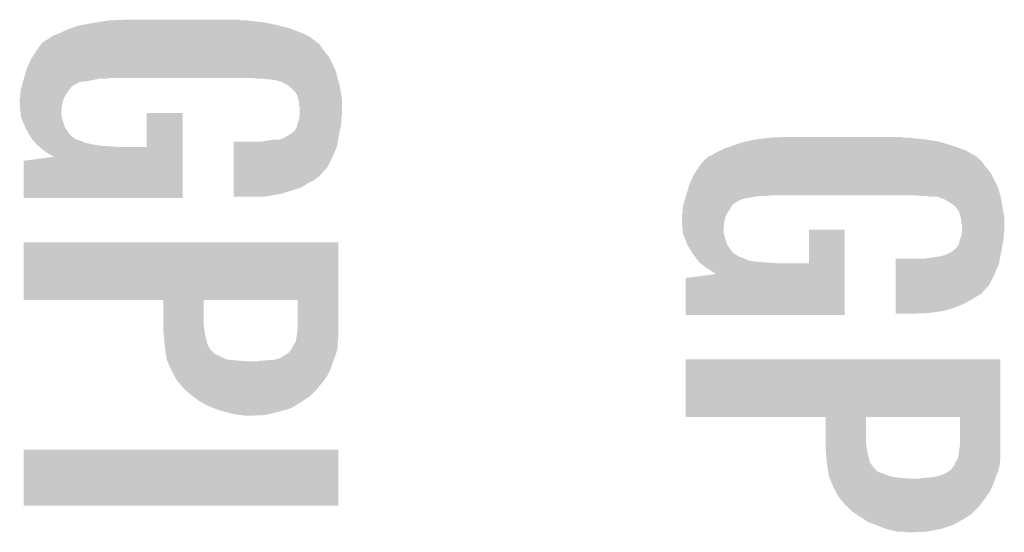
# Model space of a CAD drawing. Extents: x -3.7 to 63.4, y -6.5 to 53.7.
# Tile 58 of 74: x 50.3 to 54.1, y 33.8 to 35.8. Entities that reach past the tile are written whole.
import ezdxf

# ---------------------------------------------------------------- set-up
doc = ezdxf.new("R2010")
doc.units = 0
doc.layers.add('PI_5_CLICK_SHIELD_V100A_GTO', color=11, linetype='CONTINUOUS')

msp = doc.modelspace()

# ---------------------------------------------------------------- linework, layer by layer
at = {"layer": 'PI_5_CLICK_SHIELD_V100A_GTO'}
for points in [[(50.51044, 35.72764), (50.52398, 35.732718), (51.376578, 35.72764), (51.363882, 35.732718)], [(50.52398, 35.732718), (50.53076, 35.73526), (51.363882, 35.732718), (51.353716, 35.73526)], [(50.53076, 35.73526), (50.553622, 35.74288), (51.353716, 35.73526), (51.32324, 35.74288)], [(50.553622, 35.74288), (50.566956, 35.74542), (51.32324, 35.74288), (51.31308, 35.74542)], [(50.566956, 35.74542), (50.60696, 35.75304), (51.31308, 35.74542), (51.276886, 35.75304)], [(50.60696, 35.75304), (50.622834, 35.75558), (51.276886, 35.75304), (51.26482, 35.75558)], [(50.622834, 35.75558), (50.654586, 35.76066), (51.26482, 35.75558), (51.21656, 35.76066)], [(50.654586, 35.76066), (50.670462, 35.7632), (51.21656, 35.76066), (51.19878, 35.7632)], [(50.670462, 35.7632), (50.73904, 35.76574), (51.178462, 35.7632), (51.165762, 35.76574)], [(50.43678, 35.69208), (50.452018, 35.702238), (51.45109, 35.69208), (51.43754, 35.702238)], [(50.452018, 35.702238), (50.452022, 35.70224), (51.43754, 35.702238), (51.437536, 35.70224)], [(50.452022, 35.70224), (50.462182, 35.70732), (51.437536, 35.70224), (51.426108, 35.70732)], [(50.462182, 35.70732), (50.47742, 35.7124), (51.426108, 35.70732), (51.41468, 35.7124)], [(50.47742, 35.7124), (50.49266, 35.72002), (51.41468, 35.7124), (51.39563, 35.72002)], [(50.49266, 35.72002), (50.51044, 35.72764), (51.39563, 35.72002), (51.376578, 35.72764)], [(50.395292, 35.65144), (50.39868, 35.65652), (51.49088, 35.65144), (51.487494, 35.65652)], [(50.39868, 35.65652), (50.412012, 35.674298), (51.487494, 35.65652), (51.475642, 35.674298)], [(50.412012, 35.674298), (50.413922, 35.676842), (51.475642, 35.674298), (51.471404, 35.676842)], [(50.413922, 35.676842), (50.42103, 35.681918), (51.471404, 35.676842), (51.462946, 35.681918)], [(50.42103, 35.681918), (50.428126, 35.686986), (51.462946, 35.681918), (51.460406, 35.686986)], [(50.428126, 35.686986), (50.428146, 35.687), (51.460406, 35.686986), (51.457864, 35.687)], [(50.428146, 35.687), (50.431704, 35.68954), (51.457864, 35.687), (51.454478, 35.68954)], [(50.431704, 35.68954), (50.434246, 35.689546), (51.454478, 35.68954), (51.45447, 35.689546)], [(50.434246, 35.689546), (50.43678, 35.69208), (51.45447, 35.689546), (51.45109, 35.69208)], [(50.359056, 35.58794), (50.373282, 35.618422), (51.53152, 35.58794), (51.51628, 35.618422)], [(50.373282, 35.618422), (50.376664, 35.623498), (51.51628, 35.618422), (51.513742, 35.623498)], [(50.376664, 35.623498), (50.395292, 35.65144), (51.513742, 35.623498), (51.49088, 35.65144)], [(50.351016, 35.565078), (50.3555, 35.58032), (51.54168, 35.565078), (51.534908, 35.58032)], [(50.3555, 35.58032), (50.359056, 35.58794), (51.534908, 35.58032), (51.53152, 35.58794)], [(50.343546, 35.53968), (50.344294, 35.54222), (50.657758, 35.53968), (50.67554, 35.54222)], [(50.344294, 35.542222), (50.351016, 35.565078), (51.54676, 35.542222), (51.54168, 35.565078)], [(50.344294, 35.54222), (50.344294, 35.542222), (51.546762, 35.54222), (51.54676, 35.542222)], [(51.24196, 35.53968), (51.221638, 35.54222), (51.547524, 35.53968), (51.546762, 35.54222)], [(50.33264, 35.501582), (50.33554, 35.511738), (50.520602, 35.501582), (50.53076, 35.511738)], [(50.33554, 35.511738), (50.336266, 35.514278), (50.53076, 35.511738), (50.535836, 35.514278)], [(50.336266, 35.514278), (50.336992, 35.516818), (50.535836, 35.514278), (50.53838, 35.516818)], [(50.336992, 35.516818), (50.339896, 35.526978), (50.53838, 35.516818), (50.558698, 35.526978)], [(50.339896, 35.526978), (50.340622, 35.52952), (50.558698, 35.526978), (50.584102, 35.52952)], [(50.340622, 35.52952), (50.3428, 35.53714), (50.584102, 35.52952), (50.622198, 35.53714)], [(50.3428, 35.53714), (50.343546, 35.53968), (50.622198, 35.53714), (50.634898, 35.53968)], [(51.277518, 35.53714), (51.262278, 35.53968), (51.548286, 35.53714), (51.547524, 35.53968)], [(51.297838, 35.534602), (51.290216, 35.53714), (51.549046, 35.534602), (51.548286, 35.53714)], [(51.305458, 35.5346), (51.297838, 35.534602), (51.549048, 35.5346), (51.549046, 35.534602)], [(51.333398, 35.526982), (51.305458, 35.5346), (51.551332, 35.526982), (51.549048, 35.5346)], [(51.35169, 35.51682), (51.333398, 35.526982), (51.55438, 35.51682), (51.551332, 35.526982)], [(51.356258, 35.514282), (51.35169, 35.51682), (51.554804, 35.514282), (51.55438, 35.51682)], [(51.368958, 35.504122), (51.356258, 35.514282), (51.556498, 35.504122), (51.554804, 35.514282)], [(51.384198, 35.488882), (51.368958, 35.504122), (51.559038, 35.488882), (51.556498, 35.504122)], [(50.32756, 35.460942), (50.3301, 35.471102), (50.4952, 35.460942), (50.501006, 35.471102)], [(50.3301, 35.486342), (50.332638, 35.50158), (50.51044, 35.486342), (50.5206, 35.50158)], [(50.3301, 35.478722), (50.3301, 35.486342), (50.505362, 35.478722), (50.51044, 35.486342)], [(50.3301, 35.471102), (50.3301, 35.478722), (50.501006, 35.471102), (50.505362, 35.478722)], [(50.332638, 35.50158), (50.33264, 35.501582), (50.5206, 35.50158), (50.520602, 35.501582)], [(51.39182, 35.476182), (51.384198, 35.488882), (51.561154, 35.476182), (51.559038, 35.488882)], [(51.397364, 35.455858), (51.39182, 35.476182), (51.56454, 35.455858), (51.561154, 35.476182)], [(50.32756, 35.460936), (50.32756, 35.460942), (50.495198, 35.460936), (50.4952, 35.460942)], [(50.32756, 35.443158), (50.32756, 35.460936), (50.491248, 35.443158), (50.495198, 35.460936)], [(50.32807, 35.438078), (50.32756, 35.443158), (50.49012, 35.438078), (50.491248, 35.443158)], [(50.330608, 35.412682), (50.32807, 35.438078), (50.48758, 35.412682), (50.49012, 35.438078)], [(51.39944, 35.448244), (51.397364, 35.455858), (51.56454, 35.448244), (51.56454, 35.455858)], [(51.39944, 35.435544), (51.39944, 35.448244), (51.56454, 35.435544), (51.56454, 35.448244)], [(51.401978, 35.427922), (51.39944, 35.435544), (51.56454, 35.427922), (51.56454, 35.435544)], [(50.33188, 35.399978), (50.330608, 35.412682), (50.48758, 35.399978), (50.48758, 35.412682)], [(50.33264, 35.392362), (50.33188, 35.399978), (50.489104, 35.392362), (50.48758, 35.399978)], [(50.334734, 35.38728), (50.33264, 35.392362), (50.49012, 35.38728), (50.489104, 35.392362)], [(50.81524, 35.278082), (50.81526, 35.407578), (50.95239, 35.278082), (50.9524, 35.407578)], [(50.81526, 35.407578), (50.815262, 35.4076), (50.9524, 35.407578), (50.815262, 35.4076)], [(51.39944, 35.38474), (51.400708, 35.392358), (51.562, 35.38474), (51.562, 35.392358)], [(51.400708, 35.392358), (51.40198, 35.399982), (51.562, 35.392358), (51.563906, 35.399982)], [(51.40198, 35.402518), (51.401978, 35.427922), (51.56454, 35.402518), (51.56454, 35.427922)], [(51.40198, 35.399982), (51.40198, 35.402518), (51.563906, 35.399982), (51.56454, 35.402518)], [(50.342054, 35.3695), (50.334734, 35.38728), (50.4952, 35.3695), (50.49012, 35.38728)], [(50.34833, 35.354256), (50.342054, 35.3695), (50.500282, 35.354256), (50.4952, 35.3695)], [(50.35042, 35.34918), (50.34833, 35.354256), (50.503668, 35.34918), (50.500282, 35.354256)], [(51.38928, 35.35172), (51.391818, 35.35934), (51.557936, 35.35172), (51.55946, 35.35934)], [(51.391818, 35.35934), (51.39436, 35.369498), (51.55946, 35.35934), (51.561152, 35.369498)], [(51.39436, 35.369498), (51.396052, 35.374578), (51.561152, 35.369498), (51.562, 35.374578)], [(51.396052, 35.374578), (51.39944, 35.38474), (51.562, 35.374578), (51.562, 35.38474)], [(50.356226, 35.33902), (50.35042, 35.34918), (50.51044, 35.33902), (50.503668, 35.34918)], [(50.366388, 35.321238), (50.356226, 35.33902), (50.523142, 35.321238), (50.51044, 35.33902)], [(50.370738, 35.313622), (50.366388, 35.321238), (50.533806, 35.313622), (50.523142, 35.321238)], [(51.343558, 35.31362), (51.356894, 35.32124), (51.550494, 35.31362), (51.55184, 35.32124)], [(51.356894, 35.32124), (51.36134, 35.32378), (51.55184, 35.32124), (51.552348, 35.32378)], [(51.36134, 35.32378), (51.381662, 35.339026), (51.552348, 35.32378), (51.555396, 35.339026)], [(51.381662, 35.339026), (51.384202, 35.344102), (51.555396, 35.339026), (51.556412, 35.344102)], [(51.384202, 35.344102), (51.38928, 35.35172), (51.556412, 35.344102), (51.557936, 35.35172)], [(53.21046, 35.31362), (53.27904, 35.31616), (53.718462, 35.31362), (53.705762, 35.31616)], [(50.374898, 35.308538), (50.370738, 35.313622), (50.540922, 35.308538), (50.533806, 35.313622)], [(50.376976, 35.306), (50.374898, 35.308538), (50.543466, 35.306), (50.540922, 35.308538)], [(50.376976, 35.305998), (50.376976, 35.306), (50.548542, 35.305998), (50.543466, 35.306)], [(50.381132, 35.30092), (50.376976, 35.305998), (50.56378, 35.30092), (50.548542, 35.305998)], [(50.387366, 35.2933), (50.381132, 35.30092), (50.579022, 35.2933), (50.56378, 35.30092)], [(50.391522, 35.28822), (50.387366, 35.2933), (50.60442, 35.28822), (50.579022, 35.2933)], [(50.393598, 35.285682), (50.391522, 35.28822), (50.61838, 35.285682), (50.60442, 35.28822)], [(50.396776, 35.28314), (50.393598, 35.285682), (50.63236, 35.28314), (50.61838, 35.285682)], [(50.399952, 35.2806), (50.396776, 35.28314), (50.66538, 35.2806), (50.63236, 35.28314)], [(50.403126, 35.27806), (50.399952, 35.2806), (50.703478, 35.27806), (50.66538, 35.2806)], [(50.419, 35.26536), (50.403126, 35.27806), (50.95239, 35.26536), (50.95239, 35.27806)], [(50.703478, 35.27806), (50.81524, 35.278082), (50.95239, 35.27806), (50.95239, 35.278082)], [(51.147994, 35.23742), (51.147998, 35.278058), (51.52644, 35.23742), (51.544218, 35.278058)], [(51.147998, 35.278058), (51.148002, 35.29838), (51.544218, 35.278058), (51.547804, 35.29838)], [(51.254662, 35.29838), (51.28768, 35.30346), (51.547804, 35.29838), (51.5487, 35.30346)], [(51.28768, 35.30346), (51.305462, 35.306), (51.5487, 35.30346), (51.54915, 35.306)], [(51.305462, 35.306), (51.323244, 35.306002), (51.54915, 35.306), (51.54915, 35.306002)], [(51.323244, 35.306002), (51.328324, 35.30854), (51.54915, 35.306002), (51.549598, 35.30854)], [(51.328324, 35.30854), (51.333404, 35.308542), (51.549598, 35.30854), (51.549598, 35.308542)], [(51.333404, 35.308542), (51.343558, 35.31362), (51.549598, 35.308542), (51.550494, 35.31362)], [(53.032662, 35.272982), (53.05044, 35.27806), (53.932904, 35.272982), (53.918396, 35.27806)], [(53.05044, 35.27806), (53.063986, 35.28314), (53.918396, 35.27806), (53.90388, 35.28314)], [(53.063986, 35.28314), (53.07076, 35.28568), (53.90388, 35.28314), (53.895414, 35.28568)], [(53.07076, 35.28568), (53.09362, 35.293298), (53.895414, 35.28568), (53.870022, 35.293298)], [(53.09362, 35.293298), (53.11496, 35.29838), (53.870022, 35.293298), (53.853082, 35.29838)], [(53.11496, 35.29838), (53.146962, 35.306), (53.853082, 35.29838), (53.80482, 35.306)], [(53.146962, 35.306), (53.189294, 35.31108), (53.80482, 35.306), (53.75656, 35.31108)], [(53.189294, 35.31108), (53.21046, 35.31362), (53.75656, 35.31108), (53.73878, 35.31362)], [(50.34282, 35.224722), (50.458688, 35.23989), (50.952386, 35.224722), (50.952388, 35.23989)], [(50.43932, 35.250122), (50.419, 35.26536), (50.952388, 35.250122), (50.95239, 35.26536)], [(50.454556, 35.242502), (50.43932, 35.250122), (50.952388, 35.242502), (50.952388, 35.250122)], [(50.457094, 35.239966), (50.454556, 35.242502), (50.952388, 35.239966), (50.952388, 35.242502)], [(50.458686, 35.23991), (50.457094, 35.239966), (50.952388, 35.23991), (50.952388, 35.239966)], [(50.458688, 35.23989), (50.458686, 35.23991), (50.952388, 35.23989), (50.952388, 35.23991)], [(52.962808, 35.234878), (52.968724, 35.239946), (54.002944, 35.234878), (54.000406, 35.239946)], [(52.968724, 35.239946), (52.96874, 35.23996), (54.000406, 35.239946), (53.997864, 35.23996)], [(52.96874, 35.23996), (52.971706, 35.2425), (53.997864, 35.23996), (53.9938, 35.2425)], [(52.971706, 35.2425), (52.976786, 35.242504), (53.9938, 35.2425), (53.993794, 35.242504)], [(52.976786, 35.242504), (52.992022, 35.25266), (53.993794, 35.242504), (53.97754, 35.25266)], [(52.992022, 35.25266), (53.017418, 35.26536), (53.97754, 35.25266), (53.954682, 35.26536)], [(53.017418, 35.26536), (53.032662, 35.272982), (53.954682, 35.26536), (53.932904, 35.272982)], [(50.3428, 35.082502), (50.34282, 35.224722), (50.952378, 35.082502), (50.952386, 35.224722)], [(51.14799, 35.19678), (51.147994, 35.23742), (51.506118, 35.19678), (51.52644, 35.23742)], [(52.916664, 35.176458), (52.935292, 35.2044), (54.053742, 35.176458), (54.03088, 35.2044)], [(52.935292, 35.2044), (52.93868, 35.209482), (54.03088, 35.2044), (54.02707, 35.209482)], [(52.93868, 35.209482), (52.951738, 35.224718), (54.02707, 35.209482), (54.015642, 35.224718)], [(52.951738, 35.224718), (52.95392, 35.227262), (54.015642, 35.224718), (54.012464, 35.227262)], [(52.95392, 35.227262), (52.962808, 35.234878), (54.012464, 35.227262), (54.002944, 35.234878)], [(51.147986, 35.163758), (51.147988, 35.18154), (51.475636, 35.163758), (51.49088, 35.18154)], [(51.147986, 35.16122), (51.147986, 35.163758), (51.47056, 35.16122), (51.475636, 35.163758)], [(51.147988, 35.18154), (51.14799, 35.19678), (51.49088, 35.18154), (51.506118, 35.19678)], [(52.899944, 35.1409), (52.913282, 35.171382), (54.07152, 35.1409), (54.05628, 35.171382)], [(52.913282, 35.171382), (52.916664, 35.176458), (54.05628, 35.171382), (54.053742, 35.176458)], [(51.147982, 35.12312), (51.147984, 35.140898), (51.4096, 35.12312), (51.43754, 35.140898)], [(51.147984, 35.140898), (51.147986, 35.151058), (51.43754, 35.140898), (51.457858, 35.151058)], [(51.147986, 35.151058), (51.147986, 35.16122), (51.457858, 35.151058), (51.47056, 35.16122)], [(52.891764, 35.11804), (52.8955, 35.130742), (54.081682, 35.11804), (54.076036, 35.130742)], [(52.8955, 35.130742), (52.899944, 35.1409), (54.076036, 35.130742), (54.07152, 35.1409)], [(51.14798, 35.09772), (51.147982, 35.11042), (51.32832, 35.09772), (51.3715, 35.11042)], [(51.14798, 35.087582), (51.14798, 35.09772), (51.272558, 35.087582), (51.32832, 35.09772)], [(51.147982, 35.11042), (51.147982, 35.12312), (51.3715, 35.11042), (51.4096, 35.12312)], [(52.8828, 35.08756), (52.883546, 35.0901), (53.1495, 35.08756), (53.1749, 35.0901)], [(52.883546, 35.0901), (52.884294, 35.09264), (53.197758, 35.0901), (53.21554, 35.09264)], [(52.884294, 35.092642), (52.891764, 35.11804), (54.0893, 35.092642), (54.081682, 35.11804)], [(52.884294, 35.09264), (52.884294, 35.092642), (54.089302, 35.09264), (54.0893, 35.092642)], [(53.78196, 35.0901), (53.761638, 35.09264), (54.08981, 35.0901), (54.089302, 35.09264)], [(53.817518, 35.08756), (53.802278, 35.0901), (54.090318, 35.08756), (54.08981, 35.0901)], [(50.952378, 35.08248), (50.3428, 35.082502), (50.952378, 35.08248), (50.952378, 35.082502)], [(51.272438, 35.08756), (51.14798, 35.087582), (51.272438, 35.08756), (51.272558, 35.087582)], [(52.871188, 35.044378), (52.872638, 35.054534), (53.055518, 35.044378), (53.060598, 35.054534)], [(52.872638, 35.054534), (52.87264, 35.054542), (53.060598, 35.054534), (53.060608, 35.054542)], [(52.87264, 35.054542), (52.874982, 35.062158), (53.060608, 35.054542), (53.07076, 35.062158)], [(52.874982, 35.062158), (52.875764, 35.064698), (53.07076, 35.062158), (53.075836, 35.064698)], [(52.875764, 35.064698), (52.876546, 35.067238), (53.075836, 35.064698), (53.07838, 35.067238)], [(52.876546, 35.067238), (52.879672, 35.077398), (53.07838, 35.067238), (53.098698, 35.077398)], [(52.879672, 35.077398), (52.8828, 35.08756), (53.098698, 35.077398), (53.1495, 35.08756)], [(53.873398, 35.0774), (53.845456, 35.08756), (54.09235, 35.0774), (54.090318, 35.08756)], [(53.89169, 35.06724), (53.873398, 35.0774), (54.09438, 35.06724), (54.09235, 35.0774)], [(53.896258, 35.064702), (53.89169, 35.06724), (54.094804, 35.064702), (54.09438, 35.06724)], [(53.90896, 35.05454), (53.896258, 35.064702), (54.096498, 35.05454), (54.094804, 35.064702)], [(53.914036, 35.052002), (53.90896, 35.05454), (54.09692, 35.052002), (54.096498, 35.05454)], [(53.9242, 35.0393), (53.914036, 35.052002), (54.099038, 35.0393), (54.09692, 35.052002)], [(52.86756, 35.011362), (52.8701, 35.024062), (53.0352, 35.011362), (53.042458, 35.024062)], [(52.8701, 35.03676), (52.871188, 35.044378), (53.05044, 35.03676), (53.055518, 35.044378)], [(52.8701, 35.029142), (52.8701, 35.03676), (53.045362, 35.029142), (53.05044, 35.03676)], [(52.8701, 35.024062), (52.8701, 35.029142), (53.042458, 35.024062), (53.045362, 35.029142)], [(53.93182, 35.026602), (53.9242, 35.0393), (54.101154, 35.026602), (54.099038, 35.0393)], [(53.937364, 35.006278), (53.93182, 35.026602), (54.10454, 35.006278), (54.101154, 35.026602)], [(52.86756, 35.011356), (52.86756, 35.011362), (53.035198, 35.011356), (53.0352, 35.011362)], [(52.86756, 34.993578), (52.86756, 35.011356), (53.030754, 34.993578), (53.035198, 35.011356)], [(52.867816, 34.991038), (52.86756, 34.993578), (53.03012, 34.991038), (53.030754, 34.993578)], [(52.870608, 34.963102), (52.867816, 34.991038), (53.02758, 34.963102), (53.03012, 34.991038)], [(53.93944, 34.998664), (53.937364, 35.006278), (54.10454, 34.998664), (54.10454, 35.006278)], [(53.93944, 34.988502), (53.93944, 34.998664), (54.10454, 34.988502), (54.10454, 34.998664)], [(53.94198, 34.978342), (53.93944, 34.988502), (54.10454, 34.978342), (54.10454, 34.988502)], [(53.94198, 34.955478), (53.94198, 34.978342), (54.10454, 34.955478), (54.10454, 34.978342)], [(52.871626, 34.952938), (52.870608, 34.963102), (53.02758, 34.952938), (53.02758, 34.963102)], [(52.87264, 34.942782), (52.871626, 34.952938), (53.029274, 34.942782), (53.02758, 34.952938)], [(52.874734, 34.937698), (52.87264, 34.942782), (53.030122, 34.937698), (53.029274, 34.942782)], [(52.881008, 34.92246), (52.874734, 34.937698), (53.0352, 34.92246), (53.030122, 34.937698)], [(53.35524, 34.831042), (53.35526, 34.960538), (53.49239, 34.831042), (53.4924, 34.960538)], [(53.35526, 34.960538), (53.355262, 34.96056), (53.4924, 34.960538), (53.355262, 34.96056)], [(53.93944, 34.935162), (53.940708, 34.942778), (54.102, 34.935162), (54.102, 34.942778)], [(53.940708, 34.942778), (53.94198, 34.950402), (54.102, 34.942778), (54.103524, 34.950402)], [(53.94198, 34.950402), (53.94198, 34.955478), (54.103524, 34.950402), (54.10454, 34.955478)], [(50.34282, 34.912278), (50.342822, 34.9123), (51.5493, 34.912278), (50.342822, 34.9123)], [(50.34282, 34.691322), (50.34282, 34.912278), (51.5493, 34.691322), (51.5493, 34.912278)], [(52.88833, 34.904676), (52.881008, 34.92246), (53.040282, 34.904676), (53.0352, 34.92246)], [(52.89042, 34.8996), (52.88833, 34.904676), (53.043668, 34.8996), (53.040282, 34.904676)], [(52.896674, 34.88944), (52.89042, 34.8996), (53.05044, 34.88944), (53.043668, 34.8996)], [(53.924202, 34.89706), (53.92928, 34.902144), (54.096918, 34.89706), (54.097936, 34.902144)], [(53.92928, 34.902144), (53.93182, 34.909762), (54.097936, 34.902144), (54.09946, 34.909762)], [(53.93182, 34.909762), (53.934362, 34.922462), (54.09946, 34.909762), (54.101274, 34.922462)], [(53.934362, 34.922462), (53.936392, 34.92754), (54.101274, 34.922462), (54.102, 34.92754)], [(53.936392, 34.92754), (53.93944, 34.935162), (54.102, 34.92754), (54.102, 34.935162)], [(52.907616, 34.871658), (52.896674, 34.88944), (53.063144, 34.871658), (53.05044, 34.88944)], [(52.91074, 34.86658), (52.907616, 34.871658), (53.07203, 34.86658), (53.063144, 34.871658)], [(52.914552, 34.861498), (52.91074, 34.86658), (53.08092, 34.861498), (53.07203, 34.86658)], [(53.873404, 34.861502), (53.88356, 34.86658), (54.089934, 34.861502), (54.090886, 34.86658)], [(53.88356, 34.86658), (53.89541, 34.87166), (54.090886, 34.86658), (54.09184, 34.87166)], [(53.89541, 34.87166), (53.901342, 34.874202), (54.09184, 34.87166), (54.092348, 34.874202)], [(53.901342, 34.874202), (53.921662, 34.891984), (54.092348, 34.874202), (54.095904, 34.891984)], [(53.921662, 34.891984), (53.924202, 34.89706), (54.095904, 34.891984), (54.096918, 34.89706)], [(52.916458, 34.858958), (52.914552, 34.861498), (53.083464, 34.858958), (53.08092, 34.861498)], [(52.91836, 34.85642), (52.916458, 34.858958), (53.088542, 34.85642), (53.083464, 34.858958)], [(52.92217, 34.85134), (52.91836, 34.85642), (53.10378, 34.85134), (53.088542, 34.85642)], [(52.927886, 34.84372), (52.92217, 34.85134), (53.119022, 34.84372), (53.10378, 34.85134)], [(52.931696, 34.83864), (52.927886, 34.84372), (53.14442, 34.83864), (53.119022, 34.84372)], [(52.933598, 34.836102), (52.931696, 34.83864), (53.172338, 34.836102), (53.14442, 34.83864)], [(52.933602, 34.8361), (52.933598, 34.836102), (53.17236, 34.8361), (53.172338, 34.836102)], [(52.936776, 34.83356), (52.933602, 34.8361), (53.20538, 34.83356), (53.17236, 34.8361)], [(52.939952, 34.83102), (52.936776, 34.83356), (53.243478, 34.83102), (53.20538, 34.83356)], [(52.959, 34.81578), (52.939952, 34.83102), (53.49239, 34.81578), (53.49239, 34.83102)], [(53.243478, 34.83102), (53.35524, 34.831042), (53.49239, 34.83102), (53.49239, 34.831042)], [(53.687994, 34.78784), (53.688, 34.831018), (54.06644, 34.78784), (54.084218, 34.831018)], [(53.688, 34.831018), (53.688002, 34.8488), (54.084218, 34.831018), (54.087552, 34.8488)], [(53.794662, 34.8488), (53.82768, 34.85388), (54.087552, 34.8488), (54.088504, 34.85388)], [(53.82768, 34.85388), (53.84546, 34.85642), (54.088504, 34.85388), (54.08898, 34.85642)], [(53.84546, 34.85642), (53.860702, 34.85896), (54.08898, 34.85642), (54.089458, 34.85896)], [(53.860702, 34.85896), (53.863244, 34.858962), (54.089458, 34.85896), (54.089458, 34.858962)], [(53.863244, 34.858962), (53.868324, 34.8615), (54.089458, 34.858962), (54.089934, 34.8615)], [(53.868324, 34.8615), (53.873404, 34.861502), (54.089934, 34.8615), (54.089934, 34.861502)], [(52.88282, 34.775142), (52.998688, 34.79031), (53.492386, 34.775142), (53.492388, 34.79031)], [(52.97932, 34.80308), (52.959, 34.81578), (53.492388, 34.80308), (53.49239, 34.81578)], [(52.99456, 34.79292), (52.97932, 34.80308), (53.492388, 34.79292), (53.492388, 34.80308)], [(52.997094, 34.790386), (52.99456, 34.79292), (53.492388, 34.790386), (53.492388, 34.79292)], [(52.998686, 34.79033), (52.997094, 34.790386), (53.492388, 34.79033), (53.492388, 34.790386)], [(52.998688, 34.79031), (52.998686, 34.79033), (53.492388, 34.79031), (53.492388, 34.79033)], [(53.68799, 34.7472), (53.687994, 34.78784), (54.046118, 34.7472), (54.06644, 34.78784)], [(52.8828, 34.632922), (52.88282, 34.775142), (53.492378, 34.632922), (53.492386, 34.775142)], [(53.687986, 34.714178), (53.687988, 34.73196), (54.015636, 34.714178), (54.03088, 34.73196)], [(53.687986, 34.71164), (53.687986, 34.714178), (54.010562, 34.71164), (54.015636, 34.714178)], [(53.687986, 34.70402), (53.687986, 34.71164), (53.99786, 34.70402), (54.010562, 34.71164)], [(53.687988, 34.73196), (53.68799, 34.7472), (54.03088, 34.73196), (54.046118, 34.7472)], [(50.878718, 34.69132), (50.34282, 34.691322), (51.5493, 34.69132), (51.5493, 34.691322)], [(50.878738, 34.592262), (50.878718, 34.69132), (51.03368, 34.592262), (51.033702, 34.69132)], [(51.39436, 34.691298), (51.033702, 34.69132), (51.5493, 34.691298), (51.5493, 34.69132)], [(51.39436, 34.58464), (51.39436, 34.691298), (51.5493, 34.58464), (51.5493, 34.691298)], [(53.687982, 34.67608), (53.687984, 34.691322), (53.9496, 34.67608), (53.97754, 34.691322)], [(53.687982, 34.66084), (53.687982, 34.67608), (53.911502, 34.66084), (53.9496, 34.67608)], [(53.687984, 34.691322), (53.687986, 34.70402), (53.97754, 34.691322), (53.99786, 34.70402)], [(53.68798, 34.64814), (53.687982, 34.66084), (53.868318, 34.64814), (53.911502, 34.66084)], [(53.68798, 34.64052), (53.68798, 34.64814), (53.81244, 34.64052), (53.868318, 34.64814)], [(53.68798, 34.638002), (53.68798, 34.64052), (53.752008, 34.638002), (53.81244, 34.64052)], [(53.75148, 34.63798), (53.68798, 34.638002), (53.75148, 34.63798), (53.752008, 34.638002)], [(53.492378, 34.6329), (52.8828, 34.632922), (53.492378, 34.6329), (53.492378, 34.632922)], [(50.87874, 34.57702), (50.878738, 34.592262), (51.03622, 34.57702), (51.03368, 34.592262)], [(50.87874, 34.571938), (50.87874, 34.57702), (51.036856, 34.571938), (51.03622, 34.57702)], [(50.880126, 34.556702), (50.87874, 34.571938), (51.03876, 34.556702), (51.036856, 34.571938)], [(51.39073, 34.5567), (51.39182, 34.56432), (51.5493, 34.5567), (51.5493, 34.56432)], [(51.39182, 34.56432), (51.39436, 34.58464), (51.5493, 34.56432), (51.5493, 34.58464)], [(50.881742, 34.53892), (50.880126, 34.556702), (51.04384, 34.53892), (51.03876, 34.556702)], [(50.88359, 34.518604), (50.881742, 34.53892), (51.048918, 34.518604), (51.04384, 34.53892)], [(51.37658, 34.516058), (51.385044, 34.528758), (51.54676, 34.516058), (51.54676, 34.528758)], [(51.385044, 34.528758), (51.386736, 34.531296), (51.54676, 34.528758), (51.547182, 34.531296)], [(51.386736, 34.531296), (51.388854, 34.543998), (51.547182, 34.531296), (51.5493, 34.543998)], [(51.388854, 34.543998), (51.38928, 34.54654), (51.5493, 34.543998), (51.5493, 34.54654)], [(51.38928, 34.54654), (51.39073, 34.5567), (51.5493, 34.54654), (51.5493, 34.5567)], [(50.88382, 34.51606), (50.88359, 34.518604), (51.050372, 34.51606), (51.048918, 34.518604)], [(50.885998, 34.500822), (50.88382, 34.51606), (51.059078, 34.500822), (51.050372, 34.51606)], [(50.888176, 34.485582), (50.885998, 34.500822), (51.07432, 34.485582), (51.059078, 34.500822)], [(50.890352, 34.47034), (50.888176, 34.485582), (51.1048, 34.47034), (51.07432, 34.485582)], [(51.33848, 34.47542), (51.354732, 34.485578), (51.537614, 34.47542), (51.541678, 34.485578)], [(51.354732, 34.485578), (51.358796, 34.488118), (51.541678, 34.485578), (51.542242, 34.488118)], [(51.358796, 34.488118), (51.374036, 34.508434), (51.542242, 34.488118), (51.546758, 34.508434)], [(51.374036, 34.508438), (51.37404, 34.510976), (51.54676, 34.508438), (51.54676, 34.510976)], [(51.374036, 34.508434), (51.374036, 34.508438), (51.546758, 34.508434), (51.54676, 34.508438)], [(51.37404, 34.510976), (51.37658, 34.516058), (51.54676, 34.510976), (51.54676, 34.516058)], [(50.89144, 34.462724), (50.890352, 34.47034), (51.122574, 34.462724), (51.1048, 34.47034)], [(50.891442, 34.462722), (50.89144, 34.462724), (51.122578, 34.462722), (51.122574, 34.462724)], [(50.892554, 34.46018), (50.891442, 34.462722), (51.14544, 34.46018), (51.122578, 34.462722)], [(50.893664, 34.45764), (50.892554, 34.46018), (51.17338, 34.45764), (51.14544, 34.46018)], [(50.894776, 34.4551), (50.893664, 34.45764), (51.2064, 34.4551), (51.17338, 34.45764)], [(50.905886, 34.4297), (50.894776, 34.4551), (51.52136, 34.4297), (51.529826, 34.4551)], [(51.234338, 34.4551), (51.24958, 34.45764), (51.529826, 34.4551), (51.530672, 34.45764)], [(51.24958, 34.45764), (51.28514, 34.46018), (51.530672, 34.45764), (51.531518, 34.46018)], [(51.300378, 34.46018), (51.300384, 34.460182), (51.531518, 34.46018), (51.53152, 34.460182)], [(51.300384, 34.460182), (51.318156, 34.46526), (51.53152, 34.460182), (51.53355, 34.46526)], [(51.320696, 34.46526), (51.32578, 34.4678), (51.53355, 34.46526), (51.534566, 34.4678)], [(51.32578, 34.4678), (51.33848, 34.47542), (51.534566, 34.4678), (51.537614, 34.47542)], [(52.88282, 34.462698), (52.882822, 34.46272), (54.0893, 34.462698), (52.882822, 34.46272)], [(52.88282, 34.241742), (52.88282, 34.462698), (54.0893, 34.241742), (54.0893, 34.462698)], [(50.90922, 34.422078), (50.905886, 34.4297), (51.517894, 34.422078), (51.52136, 34.4297)], [(50.920058, 34.40176), (50.90922, 34.422078), (51.508658, 34.40176), (51.517894, 34.422078)], [(50.929538, 34.383982), (50.920058, 34.40176), (51.495728, 34.383982), (51.508658, 34.40176)], [(50.938008, 34.37382), (50.929538, 34.383982), (51.48834, 34.37382), (51.495728, 34.383982)], [(50.954938, 34.353502), (50.938008, 34.37382), (51.471716, 34.353502), (51.48834, 34.37382)], [(50.96332, 34.345882), (50.954938, 34.353502), (51.465482, 34.345882), (51.471716, 34.353502)], [(50.98288, 34.3281), (50.96332, 34.345882), (51.447698, 34.3281), (51.465482, 34.345882)], [(50.99304, 34.32048), (50.98288, 34.3281), (51.440078, 34.32048), (51.447698, 34.3281)], [(51.01336, 34.30524), (50.99304, 34.32048), (51.416372, 34.30524), (51.440078, 34.32048)], [(51.026422, 34.29762), (51.01336, 34.30524), (51.40452, 34.29762), (51.416372, 34.30524)], [(51.043838, 34.28746), (51.026422, 34.29762), (51.387588, 34.28746), (51.40452, 34.29762)], [(51.074322, 34.27476), (51.043838, 34.28746), (51.366422, 34.27476), (51.387588, 34.28746)], [(51.074328, 34.274758), (51.074322, 34.27476), (51.36642, 34.274758), (51.366422, 34.27476)], [(51.1048, 34.2646), (51.074328, 34.274758), (51.329844, 34.2646), (51.36642, 34.274758)], [(51.114114, 34.26206), (51.1048, 34.2646), (51.3207, 34.26206), (51.329844, 34.2646)], [(51.13274, 34.25698), (51.114114, 34.26206), (51.299362, 34.25698), (51.3207, 34.26206)], [(51.155602, 34.2519), (51.13274, 34.25698), (51.278026, 34.2519), (51.299362, 34.25698)], [(51.17592, 34.24936), (51.155602, 34.2519), (51.267358, 34.24936), (51.278026, 34.2519)], [(51.1937, 34.24682), (51.17592, 34.24936), (51.2064, 34.24682), (51.267358, 34.24936)], [(53.418718, 34.24174), (52.88282, 34.241742), (54.0893, 34.24174), (54.0893, 34.241742)], [(53.418736, 34.145222), (53.418718, 34.24174), (53.57368, 34.145222), (53.573702, 34.24174)], [(53.93436, 34.241718), (53.573702, 34.24174), (54.0893, 34.241718), (54.0893, 34.24174)], [(53.93436, 34.13506), (53.93436, 34.241718), (54.0893, 34.13506), (54.0893, 34.241718)], [(53.41874, 34.122358), (53.418736, 34.145222), (53.576948, 34.122358), (53.57368, 34.145222)], [(50.3428, 33.901402), (50.34282, 34.117258), (51.549278, 33.901402), (51.5493, 34.117258)], [(50.34282, 34.117258), (50.342822, 34.11728), (51.5493, 34.117258), (50.342822, 34.11728)], [(53.419896, 34.109662), (53.41874, 34.122358), (53.57876, 34.109662), (53.576948, 34.122358)], [(53.42359, 34.069022), (53.419896, 34.109662), (53.588918, 34.069022), (53.57876, 34.109662)], [(53.92928, 34.096962), (53.930866, 34.10966), (54.0893, 34.096962), (54.0893, 34.10966)], [(53.930866, 34.10966), (53.93182, 34.11728), (54.0893, 34.10966), (54.0893, 34.11728)], [(53.93182, 34.11728), (53.93436, 34.13506), (54.0893, 34.11728), (54.0893, 34.13506)], [(53.42382, 34.06648), (53.42359, 34.069022), (53.590614, 34.06648), (53.588918, 34.069022)], [(53.91658, 34.066478), (53.921658, 34.074098), (54.087606, 34.066478), (54.088452, 34.074098)], [(53.921658, 34.074098), (53.925468, 34.08172), (54.088452, 34.074098), (54.0893, 34.08172)], [(53.925468, 34.08172), (53.926738, 34.084258), (54.0893, 34.08172), (54.0893, 34.084258)], [(53.926738, 34.084258), (53.92928, 34.096962), (54.0893, 34.084258), (54.0893, 34.096962)], [(53.425726, 34.05378), (53.42382, 34.06648), (53.59908, 34.05378), (53.590614, 34.06648)], [(53.428012, 34.03854), (53.425726, 34.05378), (53.61178, 34.03854), (53.59908, 34.05378)], [(53.428774, 34.033464), (53.428012, 34.03854), (53.61686, 34.033464), (53.61178, 34.03854)], [(53.429536, 34.02838), (53.428774, 34.033464), (53.62956, 34.02838), (53.61686, 34.033464)], [(53.87848, 34.02584), (53.894732, 34.035998), (54.077614, 34.02584), (54.081678, 34.035998)], [(53.894732, 34.035998), (53.898796, 34.038538), (54.081678, 34.035998), (54.082242, 34.038538)], [(53.898796, 34.038538), (53.914036, 34.058854), (54.082242, 34.038538), (54.086758, 34.058854)], [(53.914036, 34.05886), (53.91404, 34.061396), (54.08676, 34.05886), (54.08704, 34.061396)], [(53.914036, 34.058854), (53.914036, 34.05886), (54.086758, 34.058854), (54.08676, 34.05886)], [(53.91404, 34.061396), (53.91658, 34.066478), (54.08704, 34.061396), (54.087606, 34.066478)], [(53.430298, 34.0233), (53.429536, 34.02838), (53.6448, 34.0233), (53.62956, 34.02838)], [(53.43144, 34.015684), (53.430298, 34.0233), (53.662574, 34.015684), (53.6448, 34.0233)], [(53.431442, 34.015682), (53.43144, 34.015684), (53.662578, 34.015682), (53.662574, 34.015684)], [(53.433534, 34.0106), (53.431442, 34.015682), (53.68544, 34.0106), (53.662578, 34.015682)], [(53.43458, 34.00806), (53.433534, 34.0106), (53.71338, 34.00806), (53.68544, 34.0106)], [(53.435626, 34.00552), (53.43458, 34.00806), (53.7464, 34.00552), (53.71338, 34.00806)], [(53.445036, 33.982662), (53.435626, 34.00552), (54.06136, 33.982662), (54.069672, 34.00552)], [(53.774338, 34.00552), (53.78958, 34.00806), (54.069672, 34.00552), (54.070596, 34.00806)], [(53.78958, 34.00806), (53.825142, 34.0106), (54.070596, 34.00806), (54.07152, 34.0106)], [(53.825142, 34.0106), (53.84038, 34.01314), (54.07152, 34.0106), (54.072534, 34.01314)], [(53.84038, 34.01314), (53.858156, 34.01822), (54.072534, 34.01314), (54.074566, 34.01822)], [(53.860696, 34.01822), (53.86578, 34.02076), (54.074566, 34.01822), (54.075582, 34.02076)], [(53.86578, 34.02076), (53.87848, 34.02584), (54.075582, 34.02076), (54.077614, 34.02584)], [(53.44922, 33.972498), (53.445036, 33.982662), (54.056738, 33.972498), (54.06136, 33.982662)], [(53.458702, 33.95472), (53.44922, 33.972498), (54.048658, 33.95472), (54.056738, 33.972498)], [(53.469538, 33.934402), (53.458702, 33.95472), (54.033882, 33.934402), (54.048658, 33.95472)], [(53.47589, 33.92678), (53.469538, 33.934402), (54.02834, 33.92678), (54.033882, 33.934402)], [(53.494938, 33.903922), (53.47589, 33.92678), (54.011194, 33.903922), (54.02834, 33.92678)], [(51.549278, 33.90138), (50.3428, 33.901402), (51.549278, 33.90138), (51.549278, 33.901402)], [(53.503324, 33.8963), (53.494938, 33.903922), (54.005478, 33.8963), (54.011194, 33.903922)], [(53.522878, 33.878522), (53.503324, 33.8963), (53.9877, 33.878522), (54.005478, 33.8963)], [(53.534312, 33.8709), (53.522878, 33.878522), (53.980078, 33.8709), (53.9877, 33.878522)], [(53.568598, 33.848042), (53.534312, 33.8709), (53.94452, 33.848042), (53.980078, 33.8709)], [(53.583836, 33.837882), (53.568598, 33.848042), (53.92547, 33.837882), (53.94452, 33.848042)], [(53.61432, 33.82772), (53.583836, 33.837882), (53.906418, 33.82772), (53.92547, 33.837882)], [(53.644798, 33.81502), (53.61432, 33.82772), (53.868318, 33.81502), (53.906418, 33.82772)], [(53.654112, 33.81248), (53.644798, 33.81502), (53.860698, 33.81248), (53.868318, 33.81502)], [(53.67274, 33.8074), (53.654112, 33.81248), (53.834028, 33.8074), (53.860698, 33.81248)], [(53.695598, 33.80232), (53.67274, 33.8074), (53.807358, 33.80232), (53.834028, 33.8074)], [(53.7337, 33.79978), (53.715918, 33.80232), (53.7464, 33.79978), (53.807358, 33.80232)]]:
    msp.add_solid(points, dxfattribs=at)

doc.saveas('drawing.dxf')
